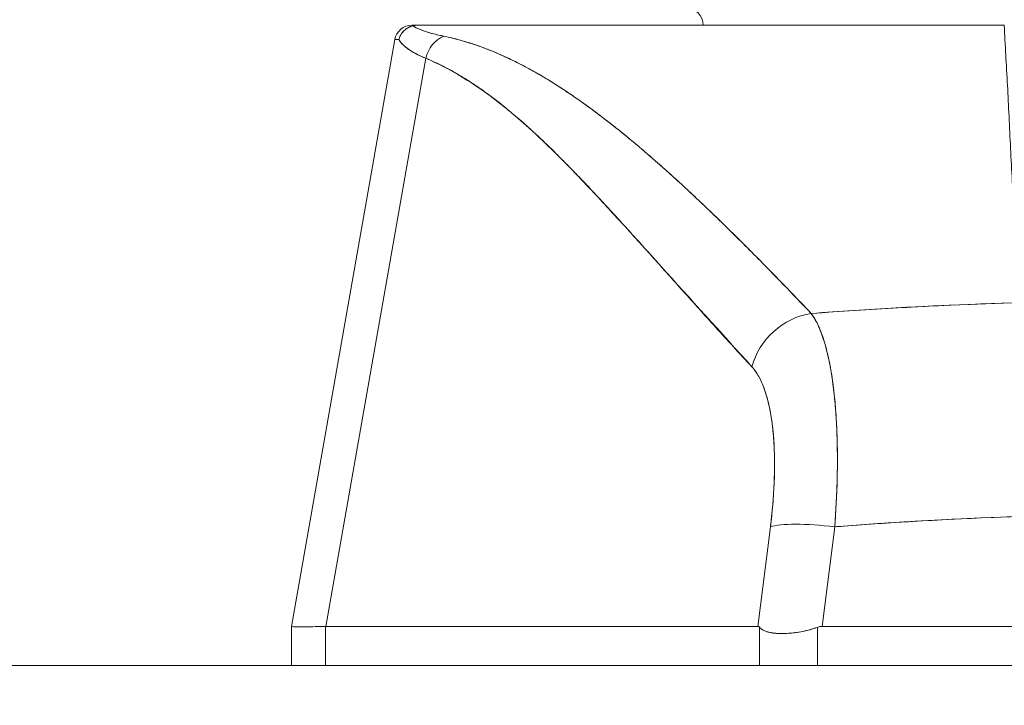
# Model space of a CAD drawing. Header units: inches. Extents: x 14 to 423, y 12 to 263.
# Tile 67 of 124: x 309.454 to 310.574, y 77.431 to 78.211. Entities that reach past the tile are written whole.
import ezdxf

# ---------------------------------------------------------------- set-up
doc = ezdxf.new("R2010")
doc.units = ezdxf.units.IN
doc.header["$LTSCALE"] = 26
doc.header["$MEASUREMENT"] = 0
doc.layers.add('Hatch (ANSI)', color=7, linetype='Continuous', lineweight=5)
doc.layers.add('Visible (ANSI)', color=7, linetype='Continuous', lineweight=5)

msp = doc.modelspace()

# ---------------------------------------------------------------- hatches: boundary and pattern name
at = {"layer": 'Hatch (ANSI)'}
h = msp.add_hatch(dxfattribs=at)
h.set_pattern_fill('ANSI31', color=256, scale=26, angle=90, style=0)
edge = h.paths.add_edge_path()
edge.add_line((337.6453, 76.726), (337.6581, 76.726))
edge.add_line((337.6581, 76.726), (337.739, 76.726))
edge.add_line((337.739, 76.726), (337.739, 77.351))
edge.add_ellipse((337.6141, 77.351), major_axis=(0.125, 0), ratio=1, start_angle=0, end_angle=90)
edge.add_line((337.6141, 77.476), (308.489, 77.476))
edge.add_ellipse((308.489, 77.351), major_axis=(0, 0.1249), ratio=1, start_angle=0, end_angle=90)
edge.add_line((308.3641, 77.351), (308.3641, 76.851))
edge.add_line((308.3641, 76.851), (308.4578, 76.851))
edge.add_line((308.4578, 76.851), (308.4578, 77.351))
edge.add_ellipse((308.489, 77.351), major_axis=(-0.0312, 0), ratio=1, start_angle=270, end_angle=360, ccw=False)
edge.add_line((308.489, 77.3823), (336.7416, 77.3823))
edge.add_line((336.7416, 77.3823), (337.4916, 77.3823))
edge.add_line((337.4916, 77.3823), (337.6141, 77.3823))
edge.add_ellipse((337.6141, 77.351), major_axis=(0, 0.0312), ratio=1, start_angle=270, end_angle=360, ccw=False)
edge.add_line((337.6453, 77.351), (337.6453, 77.2197))
edge.add_line((337.6453, 77.2197), (337.6453, 76.7505))
edge.add_line((337.6453, 76.7505), (337.6453, 76.726))

# ---------------------------------------------------------------- linework, layer by layer
at = {"layer": 'Visible (ANSI)'}
for p, q in [((309.8998, 78.2043), (309.9076, 78.2043)), ((309.9081, 78.2043), (310.5736, 78.2043)), ((309.9081, 78.2043), (309.9081, 78.2043)), ((309.7627, 77.5206), (309.8804, 78.188)), ((309.9158, 78.1667), (309.8019, 77.5206)), ((309.8019, 77.5206), (309.9158, 78.1667)), ((310.0497, 78.1453), (310.0497, 78.1453)), ((310.1576, 78.0665), (310.1576, 78.0665)), ((310.1576, 78.0665), (310.1576, 78.0665)), ((310.3076, 77.6338), (310.2934, 77.5206)), ((310.2934, 77.5206), (310.3076, 77.6338)), ((310.3666, 77.5206), (310.3808, 77.6338)), ((310.3808, 77.6338), (310.3666, 77.5206)), ((310.2977, 77.5547), (310.2977, 77.5547)), ((309.7627, 77.5206), (309.7627, 77.5206)), ((309.7627, 77.5206), (309.7627, 77.476)), ((309.8019, 77.5206), (309.8014, 77.5206)), ((309.8014, 77.476), (309.8014, 77.5206)), ((309.8014, 77.5206), (309.8014, 77.476)), ((309.8019, 77.5206), (310.2934, 77.5206)), ((310.2934, 77.5206), (309.8019, 77.5206)), ((310.3666, 77.5206), (311.1115, 77.5206)), ((311.1115, 77.5206), (310.3666, 77.5206)), ((310.2953, 77.476), (310.2953, 77.5195)), ((310.2953, 77.5195), (310.2953, 77.476)), ((310.361, 77.476), (310.361, 77.5195)), ((310.361, 77.5195), (310.361, 77.476)), ((337.6141, 77.476), (308.489, 77.476))]:
    msp.add_line(p, q, dxfattribs=at)
for centre, start, end in [((310.2115, 78.2043), 0, 90), ((309.8998, 78.1846), 90.0001, 170), ((309.8998, 78.1846), 90, 169.9973)]:
    msp.add_arc(centre, 0.0197, start, end, dxfattribs=at)
for centre, major_axis, ratio, start_param, end_param in [((310.6112, 78.2043), (-0.7114, 0), 0.00001, 0.00083, 0.148995), ((310.5789, 78.1847), (-0.6986, 0.0033), 0.000807, 6.168225, 6.283059), ((310.579, 78.1847), (-0.6986, 0.0033), 0.000808, 6.168225, 6.283059), ((309.946, 78.1612), (0.0117, 0.0312), 0.918447, 0.714615, 1.733976), ((309.946, 78.1612), (-0.0117, -0.0312), 0.918447, 3.856208, 4.875568), ((310.5225, 77.8862), (0.0197, 0), 0.93917, 0.047999, 0.048199), ((310.5225, 77.8862), (0.0197, 0), 0.93917, 0.048013, 0.048213), ((310.3596, 77.8021), (-0.0578, -0.0535), 0.919117, 4.080772, 5.311688), ((310.3596, 77.8021), (0.0578, 0.0535), 0.919114, 0.939178, 2.17009), ((310.3808, 77.6201), (-0.0781, 0.0098), 0.172345, 4.733946, 5.946592), ((310.3808, 77.6201), (-0.0781, 0.0098), 0.172345, 4.733946, 5.946592), ((310.4498, 77.564), (-0.6871, -0.0434), 0.010707, 6.282471, 6.619896)]:
    msp.add_ellipse(centre, major_axis=major_axis, ratio=ratio, start_param=start_param, end_param=end_param, dxfattribs=at)
for points, knots in [([(309.9008, 78.2036), (309.8991, 78.2031), (309.8974, 78.2025), (309.8958, 78.2017), (309.895, 78.2013), (309.8943, 78.2009), (309.8936, 78.2004), (309.8914, 78.1989), (309.8896, 78.1971), (309.8881, 78.195), (309.8866, 78.1929), (309.8856, 78.1905), (309.885, 78.1881)], [0, 0, 0, 0, 0.227317, 0.227317, 0.227317, 0.333333, 0.333333, 0.333333, 0.666667, 0.666667, 0.666667, 1, 1, 1, 1]), ([(309.885, 78.1881), (309.8856, 78.1905), (309.8866, 78.1929), (309.8881, 78.195), (309.8896, 78.1971), (309.8915, 78.199), (309.8936, 78.2004), (309.8958, 78.2019), (309.8983, 78.2029), (309.9008, 78.2036)], [0, 0, 0, 0, 0.333333, 0.333333, 0.333333, 0.666667, 0.666667, 0.666667, 1, 1, 1, 1]), ([(309.9081, 78.2043), (309.9074, 78.2043), (309.9067, 78.2043), (309.9059, 78.2043), (309.9052, 78.2042), (309.9044, 78.2042), (309.9036, 78.2041), (309.9028, 78.204), (309.9018, 78.2038), (309.9008, 78.2036)], [0, 0, 0, 0, 0.333333, 0.333333, 0.333333, 0.666667, 0.666667, 0.666667, 1, 1, 1, 1]), ([(309.9081, 78.2043), (309.9074, 78.2043), (309.9067, 78.2043), (309.9059, 78.2043), (309.9052, 78.2042), (309.9044, 78.2042), (309.9036, 78.2041), (309.9028, 78.204), (309.9018, 78.2038), (309.9008, 78.2036)], [0, 0, 0, 0, 0.333333, 0.333333, 0.333333, 0.666667, 0.666667, 0.666667, 1, 1, 1, 1]), ([(309.9008, 78.2036), (309.9032, 78.2021), (309.9062, 78.2007), (309.9096, 78.1993), (309.913, 78.1979), (309.9169, 78.1966), (309.9213, 78.1954), (309.9257, 78.1941), (309.9306, 78.193), (309.936, 78.1918)], [0, 0, 0, 0, 0.3333333, 0.3333333, 0.3333333, 0.6666667, 0.6666667, 0.6666667, 1, 1, 1, 1]), ([(309.9008, 78.2036), (309.9009, 78.2035), (309.9009, 78.2035), (309.901, 78.2035), (309.9028, 78.2024), (309.9049, 78.2013), (309.9073, 78.2003), (309.9096, 78.1992), (309.9123, 78.1982), (309.9152, 78.1972), (309.9181, 78.1963), (309.9213, 78.1953), (309.9248, 78.1944), (309.9283, 78.1935), (309.932, 78.1927), (309.936, 78.1918)], [0, 0, 0, 0, 0.0066, 0.0066, 0.0066, 0.256927, 0.256927, 0.256927, 0.505833, 0.505833, 0.505833, 0.753477, 0.753477, 0.753477, 1, 1, 1, 1]), ([(310.5736, 78.2043), (310.5248, 78.2043), (310.4775, 78.2043), (310.4313, 78.2043), (310.3852, 78.2043), (310.3401, 78.2043), (310.2971, 78.2043), (310.2541, 78.2043), (310.2131, 78.2043), (310.1746, 78.2043), (310.1361, 78.2043), (310.1002, 78.2043), (310.0671, 78.2043), (310.0341, 78.2043), (310.004, 78.2043), (309.9775, 78.2043), (309.9509, 78.2043), (309.9278, 78.2043), (309.9081, 78.2043)], [0, 0, 0, 0, 0.166667, 0.166667, 0.166667, 0.333333, 0.333333, 0.333333, 0.5, 0.5, 0.5, 0.666667, 0.666667, 0.666667, 0.833333, 0.833333, 0.833333, 1, 1, 1, 1]), ([(310.5843, 77.9895), (310.5834, 78.0148), (310.582, 78.0397), (310.5807, 78.0641), (310.5795, 78.0886), (310.5784, 78.1125), (310.5772, 78.1359), (310.5759, 78.1593), (310.5745, 78.1821), (310.5736, 78.2043)], [0, 0, 0, 0, 0.333333, 0.333333, 0.333333, 0.666667, 0.666667, 0.666667, 1, 1, 1, 1]), ([(309.885, 78.1881), (309.8865, 78.1854), (309.8887, 78.1829), (309.8915, 78.1804), (309.8942, 78.1779), (309.8977, 78.1756), (309.9017, 78.1733), (309.9058, 78.171), (309.9105, 78.1688), (309.9158, 78.1667)], [0, 0, 0, 0, 0.3333333, 0.3333333, 0.3333333, 0.6666667, 0.6666667, 0.6666667, 0.9999879, 0.9999879, 0.9999879, 0.9999879]), ([(309.9158, 78.1667), (309.9122, 78.1681), (309.9089, 78.1696), (309.9058, 78.1711), (309.9044, 78.1718), (309.903, 78.1726), (309.9017, 78.1733), (309.9003, 78.1741), (309.8989, 78.175), (309.8976, 78.1758), (309.8953, 78.1773), (309.8932, 78.1788), (309.8915, 78.1804), (309.8913, 78.1805), (309.8912, 78.1806), (309.8911, 78.1807), (309.8892, 78.1824), (309.8876, 78.1842), (309.8864, 78.1859), (309.8859, 78.1867), (309.8854, 78.1874), (309.885, 78.1881)], [0, 0, 0, 0, 0.227322, 0.227322, 0.227322, 0.333333, 0.333333, 0.333333, 0.45463, 0.45463, 0.45463, 0.666667, 0.666667, 0.666667, 0.681967, 0.681967, 0.681967, 0.9093, 0.9093, 0.9093, 1, 1, 1, 1]), ([(309.936, 78.1918), (309.9493, 78.189), (309.9625, 78.1853), (309.9755, 78.1807), (309.9886, 78.1761), (310.0016, 78.1706), (310.0146, 78.1643), (310.0277, 78.1579), (310.0409, 78.1507), (310.0543, 78.1425), (310.0677, 78.1344), (310.0813, 78.1253), (310.0953, 78.1153), (310.1093, 78.1053), (310.1237, 78.0942), (310.1387, 78.0822), (310.1536, 78.0701), (310.169, 78.0569), (310.1852, 78.0426), (310.2014, 78.0282), (310.2182, 78.0126), (310.236, 77.9956), (310.2538, 77.9786), (310.2725, 77.9603), (310.2921, 77.9404), (310.3117, 77.9205), (310.3322, 77.8991), (310.3541, 77.8765)], [0, 0, 0, 0, 0.111111, 0.111111, 0.111111, 0.222222, 0.222222, 0.222222, 0.333333, 0.333333, 0.333333, 0.444444, 0.444444, 0.444444, 0.555556, 0.555556, 0.555556, 0.666667, 0.666667, 0.666667, 0.777778, 0.777778, 0.777778, 0.888889, 0.888889, 0.888889, 1, 1, 1, 1]), ([(309.936, 78.1918), (309.9406, 78.1909), (309.9452, 78.1898), (309.9499, 78.1886), (309.9545, 78.1874), (309.9591, 78.1861), (309.9638, 78.1847), (309.9683, 78.1833), (309.973, 78.1817), (309.9776, 78.18), (309.9822, 78.1784), (309.9868, 78.1766), (309.9914, 78.1747), (309.996, 78.1728), (310.0006, 78.1708), (310.0053, 78.1687), (310.0099, 78.1666), (310.0145, 78.1644), (310.0192, 78.162), (310.0234, 78.1599), (310.0276, 78.1577), (310.0318, 78.1554), (310.0323, 78.1552), (310.0327, 78.1549), (310.0332, 78.1547), (310.0378, 78.1521), (310.0425, 78.1495), (310.0473, 78.1467), (310.052, 78.1439), (310.0567, 78.141), (310.0615, 78.138), (310.0662, 78.1351), (310.071, 78.1319), (310.0758, 78.1287), (310.0807, 78.1255), (310.0855, 78.1222), (310.0904, 78.1188), (310.0953, 78.1153), (310.1002, 78.1118), (310.1051, 78.1081), (310.1101, 78.1045), (310.1151, 78.1007), (310.1201, 78.0968), (310.1247, 78.0933), (310.1293, 78.0897), (310.1339, 78.086), (310.1344, 78.0856), (310.1349, 78.0852), (310.1354, 78.0848), (310.1406, 78.0806), (310.1458, 78.0764), (310.151, 78.072), (310.1563, 78.0677), (310.1616, 78.0632), (310.1669, 78.0586), (310.1723, 78.0539), (310.1777, 78.0492), (310.1832, 78.0443), (310.1887, 78.0394), (310.1943, 78.0344), (310.1999, 78.0293), (310.2056, 78.0241), (310.2113, 78.0189), (310.2171, 78.0135), (310.2229, 78.008), (310.2288, 78.0025), (310.2347, 77.9968), (310.237, 77.9946), (310.2393, 77.9924), (310.2416, 77.9902), (310.2453, 77.9866), (310.2491, 77.9829), (310.2529, 77.9792), (310.2592, 77.9732), (310.2654, 77.967), (310.2717, 77.9607), (310.2782, 77.9543), (310.2847, 77.9478), (310.2912, 77.9413), (310.2979, 77.9345), (310.3046, 77.9277), (310.3113, 77.9208), (310.3183, 77.9137), (310.3253, 77.9065), (310.3323, 77.8993), (310.3395, 77.8918), (310.3468, 77.8842), (310.3541, 77.8765)], [0, 0, 0, 0, 0.037382, 0.037382, 0.037382, 0.074234, 0.074234, 0.074234, 0.110636, 0.110636, 0.110636, 0.146671, 0.146671, 0.146671, 0.182417, 0.182417, 0.182417, 0.217957, 0.217957, 0.217957, 0.25, 0.25, 0.25, 0.253368, 0.253368, 0.253368, 0.288725, 0.288725, 0.288725, 0.324095, 0.324095, 0.324095, 0.359547, 0.359547, 0.359547, 0.39515, 0.39515, 0.39515, 0.430974, 0.430974, 0.430974, 0.467089, 0.467089, 0.467089, 0.5, 0.5, 0.5, 0.503564, 0.503564, 0.503564, 0.540473, 0.540473, 0.540473, 0.577897, 0.577897, 0.577897, 0.615918, 0.615918, 0.615918, 0.654622, 0.654622, 0.654622, 0.694093, 0.694093, 0.694093, 0.734423, 0.734423, 0.734423, 0.75, 0.75, 0.75, 0.775706, 0.775706, 0.775706, 0.818036, 0.818036, 0.818036, 0.861515, 0.861515, 0.861515, 0.906243, 0.906243, 0.906243, 0.952322, 0.952322, 0.952322, 1, 1, 1, 1]), ([(309.9158, 78.1667), (309.9429, 78.1549), (309.9709, 78.1382), (309.9996, 78.1158), (310.0283, 78.0933), (310.0577, 78.0652), (310.0882, 78.0335), (310.1187, 78.0018), (310.1503, 77.9664), (310.1833, 77.9299), (310.2163, 77.8933), (310.2507, 77.8555), (310.2865, 77.8158)], [0, 0, 0, 0, 0.25, 0.25, 0.25, 0.5, 0.5, 0.5, 0.75, 0.75, 0.75, 1, 1, 1, 1]), ([(310.2865, 77.8158), (310.2794, 77.8234), (310.2724, 77.831), (310.2654, 77.8387), (310.2587, 77.846), (310.252, 77.8533), (310.2454, 77.8606), (310.2391, 77.8676), (310.2327, 77.8746), (310.2264, 77.8817), (310.2204, 77.8884), (310.2143, 77.8951), (310.2083, 77.9019), (310.2025, 77.9083), (310.1967, 77.9148), (310.191, 77.9212), (310.1855, 77.9274), (310.1799, 77.9336), (310.1744, 77.9397), (310.1691, 77.9457), (310.1638, 77.9516), (310.1585, 77.9575), (310.1534, 77.9632), (310.1482, 77.9688), (310.1431, 77.9745), (310.1382, 77.9799), (310.1333, 77.9853), (310.1283, 77.9907), (310.1235, 77.9959), (310.1188, 78.0011), (310.114, 78.0063), (310.1115, 78.0089), (310.109, 78.0116), (310.1065, 78.0142), (310.1044, 78.0165), (310.1022, 78.0188), (310.1001, 78.0211), (310.0956, 78.0258), (310.0911, 78.0306), (310.0865, 78.0352), (310.0821, 78.0398), (310.0777, 78.0443), (310.0733, 78.0487), (310.069, 78.053), (310.0647, 78.0573), (310.0604, 78.0616), (310.0562, 78.0657), (310.052, 78.0697), (310.0478, 78.0738), (310.0436, 78.0777), (310.0395, 78.0815), (310.0353, 78.0853), (310.0312, 78.089), (310.0271, 78.0927), (310.023, 78.0963), (310.019, 78.0998), (310.015, 78.1032), (310.0109, 78.1066), (310.0069, 78.1099), (310.0029, 78.1131), (309.9989, 78.1163), (309.9949, 78.1194), (309.991, 78.1225), (309.987, 78.1254), (309.983, 78.1283), (309.9791, 78.1311), (309.9751, 78.1339), (309.9712, 78.1366), (309.9672, 78.1392), (309.9633, 78.1417), (309.9594, 78.1442), (309.9554, 78.1466), (309.9514, 78.1489), (309.9475, 78.1512), (309.9436, 78.1534), (309.9396, 78.1555), (309.9357, 78.1576), (309.9317, 78.1596), (309.9277, 78.1614), (309.9238, 78.1633), (309.9198, 78.1651), (309.9158, 78.1667)], [0, 0, 0, 0, 0.058373, 0.058373, 0.058373, 0.113771, 0.113771, 0.113771, 0.166588, 0.166588, 0.166588, 0.217025, 0.217025, 0.217025, 0.265271, 0.265271, 0.265271, 0.311506, 0.311506, 0.311506, 0.355892, 0.355892, 0.355892, 0.398581, 0.398581, 0.398581, 0.439711, 0.439711, 0.439711, 0.479413, 0.479413, 0.479413, 0.5, 0.5, 0.5, 0.517807, 0.517807, 0.517807, 0.555021, 0.555021, 0.555021, 0.59116, 0.59116, 0.59116, 0.62632, 0.62632, 0.62632, 0.660593, 0.660593, 0.660593, 0.694065, 0.694065, 0.694065, 0.726815, 0.726815, 0.726815, 0.75892, 0.75892, 0.75892, 0.79045, 0.79045, 0.79045, 0.821471, 0.821471, 0.821471, 0.852043, 0.852043, 0.852043, 0.882223, 0.882223, 0.882223, 0.912065, 0.912065, 0.912065, 0.941613, 0.941613, 0.941613, 0.970914, 0.970914, 0.970914, 1, 1, 1, 1]), ([(310.3541, 77.8765), (310.387, 77.879), (310.4198, 77.8811), (310.4525, 77.8829), (310.5062, 77.8859), (310.5596, 77.888), (310.6124, 77.8894), (310.6222, 77.8896), (310.6321, 77.8898), (310.6419, 77.89), (310.7062, 77.8912), (310.7698, 77.8913), (310.834, 77.8901), (310.8446, 77.8899), (310.8552, 77.8896), (310.8658, 77.8894), (310.918, 77.8881), (310.9708, 77.8859), (311.0239, 77.883), (311.0572, 77.8812), (311.0906, 77.879), (311.1241, 77.8765)], [0, 0, 0, 0, 0.126313, 0.126313, 0.126313, 0.333333, 0.333333, 0.333333, 0.371996, 0.371996, 0.371996, 0.62508, 0.62508, 0.62508, 0.666667, 0.666667, 0.666667, 0.871465, 0.871465, 0.871465, 1, 1, 1, 1]), ([(310.3541, 77.8765), (310.4189, 77.8813), (310.4828, 77.8849), (310.5469, 77.8873), (310.6109, 77.8897), (310.675, 77.8909), (310.7391, 77.8909), (310.8032, 77.8909), (310.8673, 77.8897), (310.9313, 77.8873), (310.9953, 77.8849), (311.0592, 77.8813), (311.1241, 77.8765)], [0, 0, 0, 0, 0.25, 0.25, 0.25, 0.5, 0.5, 0.5, 0.75, 0.75, 0.75, 1, 1, 1, 1]), ([(310.3541, 77.8765), (310.3546, 77.8758), (310.3551, 77.875), (310.3557, 77.8742), (310.357, 77.8722), (310.3583, 77.8699), (310.3596, 77.8675), (310.3609, 77.8651), (310.3621, 77.8625), (310.3633, 77.8598), (310.364, 77.8581), (310.3647, 77.8564), (310.3653, 77.8546), (310.3658, 77.8534), (310.3662, 77.8522), (310.3667, 77.851), (310.3677, 77.8479), (310.3688, 77.8446), (310.3698, 77.8412), (310.3707, 77.8378), (310.3717, 77.8342), (310.3726, 77.8305), (310.3731, 77.8283), (310.3736, 77.826), (310.3741, 77.8237), (310.3744, 77.8221), (310.3747, 77.8205), (310.3751, 77.8189), (310.3758, 77.8149), (310.3766, 77.8108), (310.3773, 77.8065), (310.3779, 77.8022), (310.3786, 77.7977), (310.3791, 77.7932), (310.3795, 77.7905), (310.3798, 77.7878), (310.3801, 77.785), (310.3803, 77.7831), (310.3805, 77.7811), (310.3807, 77.7791), (310.3812, 77.7743), (310.3816, 77.7694), (310.3819, 77.7643), (310.3823, 77.7593), (310.3826, 77.7541), (310.3829, 77.7488), (310.383, 77.7458), (310.3831, 77.7427), (310.3833, 77.7396), (310.3833, 77.7373), (310.3834, 77.735), (310.3835, 77.7327), (310.3836, 77.7272), (310.3837, 77.7217), (310.3837, 77.716), (310.3838, 77.7104), (310.3837, 77.7046), (310.3837, 77.6988), (310.3836, 77.6955), (310.3836, 77.6921), (310.3835, 77.6888), (310.3834, 77.6862), (310.3834, 77.6836), (310.3833, 77.681), (310.3831, 77.675), (310.3828, 77.669), (310.3825, 77.6628), (310.3822, 77.6567), (310.3819, 77.6505), (310.3815, 77.6443), (310.3813, 77.6408), (310.381, 77.6373), (310.3808, 77.6338)], [0, 0, 0, 0, 0.021607, 0.021607, 0.021607, 0.077357, 0.077357, 0.077357, 0.133054, 0.133054, 0.133054, 0.166667, 0.166667, 0.166667, 0.188734, 0.188734, 0.188734, 0.244434, 0.244434, 0.244434, 0.300147, 0.300147, 0.300147, 0.333333, 0.333333, 0.333333, 0.355862, 0.355862, 0.355862, 0.411578, 0.411578, 0.411578, 0.467311, 0.467311, 0.467311, 0.5, 0.5, 0.5, 0.523075, 0.523075, 0.523075, 0.57886, 0.57886, 0.57886, 0.634636, 0.634636, 0.634636, 0.666667, 0.666667, 0.666667, 0.69037, 0.69037, 0.69037, 0.746068, 0.746068, 0.746068, 0.801783, 0.801783, 0.801783, 0.833333, 0.833333, 0.833333, 0.85749, 0.85749, 0.85749, 0.913181, 0.913181, 0.913181, 0.968909, 0.968909, 0.968909, 1, 1, 1, 1]), ([(310.3808, 77.6338), (310.3822, 77.6525), (310.3831, 77.671), (310.3835, 77.6888), (310.3839, 77.7065), (310.3838, 77.7235), (310.3833, 77.7396), (310.3827, 77.7557), (310.3816, 77.7709), (310.3801, 77.785), (310.3786, 77.7991), (310.3765, 77.8121), (310.3741, 77.8237), (310.3716, 77.8354), (310.3687, 77.8457), (310.3653, 77.8546), (310.362, 77.8635), (310.3582, 77.8709), (310.3541, 77.8765)], [0, 0, 0, 0, 0.166667, 0.166667, 0.166667, 0.333333, 0.333333, 0.333333, 0.5, 0.5, 0.5, 0.666667, 0.666667, 0.666667, 0.833333, 0.833333, 0.833333, 1, 1, 1, 1]), ([(310.2865, 77.8158), (310.2912, 77.8105), (310.2954, 77.8037), (310.2988, 77.7952), (310.3023, 77.7868), (310.3052, 77.7767), (310.3073, 77.7653), (310.3095, 77.7539), (310.3109, 77.7413), (310.3117, 77.7275), (310.3124, 77.7137), (310.3125, 77.6988), (310.3118, 77.6832), (310.3111, 77.6675), (310.3097, 77.6511), (310.3076, 77.6338)], [0, 0, 0, 0, 0.2, 0.2, 0.2, 0.4, 0.4, 0.4, 0.6, 0.6, 0.6, 0.8, 0.8, 0.8, 1, 1, 1, 1]), ([(310.3076, 77.6338), (310.3079, 77.6364), (310.3082, 77.6391), (310.3085, 77.6417), (310.309, 77.6464), (310.3095, 77.651), (310.3099, 77.6557), (310.3104, 77.6603), (310.3107, 77.6648), (310.311, 77.6693), (310.3113, 77.6738), (310.3116, 77.6783), (310.3118, 77.6827), (310.312, 77.6871), (310.3121, 77.6914), (310.3122, 77.6956), (310.3123, 77.6999), (310.3123, 77.7041), (310.3123, 77.7082), (310.3122, 77.7123), (310.3121, 77.7163), (310.312, 77.7203), (310.3119, 77.7242), (310.3117, 77.7281), (310.3114, 77.7319), (310.3112, 77.7357), (310.3108, 77.7394), (310.3105, 77.743), (310.3103, 77.7446), (310.3102, 77.7461), (310.31, 77.7477), (310.3097, 77.7497), (310.3095, 77.7516), (310.3092, 77.7536), (310.3088, 77.757), (310.3082, 77.7603), (310.3077, 77.7635), (310.3071, 77.7667), (310.3064, 77.7698), (310.3058, 77.7728), (310.3051, 77.7758), (310.3043, 77.7787), (310.3035, 77.7815), (310.3027, 77.7843), (310.3019, 77.787), (310.301, 77.7895), (310.3001, 77.7921), (310.2992, 77.7945), (310.2982, 77.7968), (310.2972, 77.7991), (310.2962, 77.8013), (310.2951, 77.8033), (310.294, 77.8054), (310.2928, 77.8073), (310.2917, 77.8091), (310.2905, 77.8109), (310.2892, 77.8125), (310.288, 77.8141), (310.2875, 77.8146), (310.287, 77.8152), (310.2865, 77.8158)], [0, 0, 0, 0, 0.031589, 0.031589, 0.031589, 0.087981, 0.087981, 0.087981, 0.14403, 0.14403, 0.14403, 0.199779, 0.199779, 0.199779, 0.255256, 0.255256, 0.255256, 0.310513, 0.310513, 0.310513, 0.36568, 0.36568, 0.36568, 0.420831, 0.420831, 0.420831, 0.475991, 0.475991, 0.475991, 0.5, 0.5, 0.5, 0.531175, 0.531175, 0.531175, 0.586356, 0.586356, 0.586356, 0.641598, 0.641598, 0.641598, 0.696973, 0.696973, 0.696973, 0.752544, 0.752544, 0.752544, 0.808363, 0.808363, 0.808363, 0.864488, 0.864488, 0.864488, 0.920979, 0.920979, 0.920979, 0.977864, 0.977864, 0.977864, 1, 1, 1, 1]), ([(310.3808, 77.6338), (310.4618, 77.6402), (310.5423, 77.6444), (310.6213, 77.6466), (310.7003, 77.6487), (310.7778, 77.6487), (310.8569, 77.6466), (310.9359, 77.6444), (311.0164, 77.6402), (311.0974, 77.6338)], [0, 0, 0, 0, 0.333333, 0.333333, 0.333333, 0.666667, 0.666667, 0.666667, 1, 1, 1, 1]), ([(311.0974, 77.6338), (311.0673, 77.6362), (311.0372, 77.6383), (311.0072, 77.64), (310.9476, 77.6436), (310.888, 77.646), (310.8284, 77.6472), (310.7681, 77.6484), (310.7079, 77.6484), (310.6477, 77.6472), (310.5882, 77.6459), (310.5288, 77.6435), (310.4694, 77.6399), (310.443, 77.6384), (310.4167, 77.6366), (310.3904, 77.6345), (310.3872, 77.6343), (310.384, 77.6341), (310.3808, 77.6338)], [0, 0, 0, 0, 0.125959, 0.125959, 0.125959, 0.375449, 0.375449, 0.375449, 0.627486, 0.627486, 0.627486, 0.876322, 0.876322, 0.876322, 0.986527, 0.986527, 0.986527, 1, 1, 1, 1]), ([(309.8014, 77.5206), (309.7929, 77.5203), (309.7857, 77.5202), (309.78, 77.5201), (309.7743, 77.52), (309.7699, 77.52), (309.767, 77.5201), (309.7641, 77.5202), (309.7627, 77.5203), (309.7627, 77.5206)], [0.0000078, 0.0000078, 0.0000078, 0.0000078, 0.3333333, 0.3333333, 0.3333333, 0.6666667, 0.6666667, 0.6666667, 1, 1, 1, 1]), ([(309.7627, 77.5206), (309.7627, 77.5206), (309.7627, 77.5206), (309.7627, 77.5206), (309.7627, 77.5206), (309.7627, 77.5206), (309.7627, 77.5206), (309.7627, 77.5206), (309.7627, 77.5206), (309.7627, 77.5206)], [0, 0, 0, 0, 0.333333, 0.333333, 0.333333, 0.666667, 0.666667, 0.666667, 1, 1, 1, 1]), ([(309.8019, 77.5206), (309.8018, 77.5206), (309.8018, 77.5206), (309.8017, 77.5206), (309.8017, 77.5206), (309.8016, 77.5206), (309.8016, 77.5206), (309.8015, 77.5206), (309.8015, 77.5206), (309.8014, 77.5206)], [0, 0, 0, 0, 0.333333, 0.333333, 0.333333, 0.666667, 0.666667, 0.666667, 1, 1, 1, 1]), ([(310.2953, 77.5195), (310.2951, 77.5198), (310.2949, 77.52), (310.2947, 77.5201), (310.2945, 77.5203), (310.2943, 77.5204), (310.294, 77.5205), (310.2938, 77.5206), (310.2936, 77.5206), (310.2934, 77.5206)], [0, 0, 0, 0, 0.333333, 0.333333, 0.333333, 0.666667, 0.666667, 0.666667, 1, 1, 1, 1]), ([(310.2953, 77.5195), (310.2951, 77.5198), (310.2949, 77.52), (310.2947, 77.5201), (310.2945, 77.5203), (310.2942, 77.5204), (310.294, 77.5205), (310.2938, 77.5206), (310.2936, 77.5206), (310.2934, 77.5206)], [0, 0, 0, 0, 0.333333, 0.333333, 0.333333, 0.666667, 0.666667, 0.666667, 1, 1, 1, 1]), ([(310.3666, 77.5206), (310.366, 77.5206), (310.3653, 77.5206), (310.3647, 77.5205), (310.3641, 77.5204), (310.3635, 77.5203), (310.3628, 77.5201), (310.3622, 77.52), (310.3616, 77.5198), (310.361, 77.5195)], [0, 0, 0, 0, 0.333333, 0.333333, 0.333333, 0.666667, 0.666667, 0.666667, 1, 1, 1, 1]), ([(310.3666, 77.5206), (310.366, 77.5206), (310.3653, 77.5206), (310.3647, 77.5205), (310.3641, 77.5204), (310.3635, 77.5203), (310.3628, 77.5201), (310.3622, 77.52), (310.3616, 77.5198), (310.361, 77.5195)], [0, 0, 0, 0, 0.333333, 0.333333, 0.333333, 0.666667, 0.666667, 0.666667, 1, 1, 1, 1]), ([(310.2953, 77.5195), (310.2966, 77.5181), (310.2982, 77.5169), (310.3001, 77.5159), (310.3009, 77.5155), (310.3018, 77.5152), (310.3027, 77.5148), (310.3039, 77.5144), (310.3053, 77.514), (310.3068, 77.5137), (310.309, 77.5132), (310.3113, 77.5129), (310.3139, 77.5127), (310.3143, 77.5126), (310.3147, 77.5126), (310.3151, 77.5126), (310.318, 77.5124), (310.3211, 77.5123), (310.3245, 77.5125), (310.3257, 77.5125), (310.3269, 77.5126), (310.3282, 77.5127), (310.3304, 77.5128), (310.3327, 77.513), (310.335, 77.5133), (310.3381, 77.5137), (310.3412, 77.5142), (310.3444, 77.5148), (310.3453, 77.515), (310.3462, 77.5152), (310.3471, 77.5154), (310.3517, 77.5165), (310.3564, 77.5179), (310.361, 77.5195)], [0, 0, 0, 0, 0.142203, 0.142203, 0.142203, 0.2, 0.2, 0.2, 0.281923, 0.281923, 0.281923, 0.4, 0.4, 0.4, 0.418336, 0.418336, 0.418336, 0.551505, 0.551505, 0.551505, 0.6, 0.6, 0.6, 0.686289, 0.686289, 0.686289, 0.8, 0.8, 0.8, 0.832512, 0.832512, 0.832512, 1, 1, 1, 1]), ([(310.361, 77.5195), (310.3555, 77.5175), (310.3499, 77.516), (310.3443, 77.5148), (310.3388, 77.5137), (310.3333, 77.513), (310.3281, 77.5127), (310.323, 77.5123), (310.3182, 77.5123), (310.3139, 77.5127), (310.3096, 77.513), (310.3058, 77.5137), (310.3027, 77.5148), (310.2996, 77.516), (310.2971, 77.5175), (310.2953, 77.5195)], [0, 0, 0, 0, 0.2, 0.2, 0.2, 0.4, 0.4, 0.4, 0.6, 0.6, 0.6, 0.8, 0.8, 0.8, 1, 1, 1, 1])]:
    msp.add_open_spline(points, degree=3, knots=knots, dxfattribs=at)
for points in [[(310.4271, 77.8814), (310.4271, 77.8814), (310.4271, 77.8814), (310.4271, 77.8814)], [(310.4271, 77.8814), (310.4271, 77.8814), (310.4271, 77.8814), (310.4271, 77.8814)], [(310.5276, 77.8865), (310.5276, 77.8865), (310.5276, 77.8865), (310.5276, 77.8865)], [(310.5276, 77.8865), (310.5276, 77.8865), (310.5276, 77.8865), (310.5276, 77.8865)], [(310.5422, 77.8871), (310.5422, 77.8871), (310.5422, 77.8871), (310.5422, 77.8871)], [(310.5422, 77.8871), (310.5422, 77.8871), (310.5422, 77.8871), (310.5422, 77.8871)]]:
    msp.add_open_spline(points, degree=3, dxfattribs=at)

doc.saveas('drawing.dxf')
